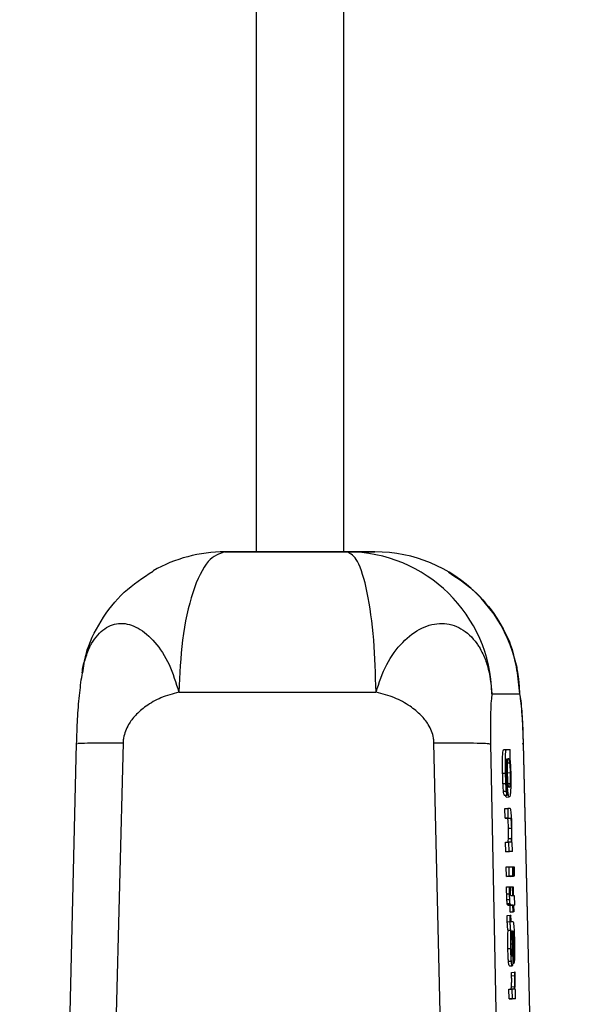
# Model space of a CAD drawing. Header units: inches. Extents: x 170 to 288, y 234 to 248.
# Tile 159 of 256: x 206.7677 to 206.7931, y 244.0105 to 244.055. Entities that reach past the tile are written whole.
import ezdxf

# ---------------------------------------------------------------- set-up
doc = ezdxf.new("R2010")
doc.units = ezdxf.units.IN
doc.header["$LTSCALE"] = 0.25
doc.header["$MEASUREMENT"] = 0
doc.layers.add('SLIM E GUIDE MOTOR RH', color=7, linetype='Continuous')

msp = doc.modelspace()

# ---------------------------------------------------------------- linework, layer by layer
at = {"layer": 'SLIM E GUIDE MOTOR RH'}
for p, q in [((206.7823821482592, 244.1308469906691), (206.7823808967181, 244.0309176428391)), ((206.7784438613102, 244.0309177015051), (206.7784451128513, 244.1244232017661)), ((206.778278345, 244.0309178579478), (206.7770186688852, 244.0309175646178)), ((206.7777924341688, 244.0309177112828), (206.7784438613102, 244.0309177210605)), ((206.7838057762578, 244.0309177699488), (206.7823499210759, 244.0309177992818)), ((206.782546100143, 244.0309174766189), (206.7838057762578, 244.0309177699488)), ((206.7903535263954, 244.0245017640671), (206.7902487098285, 244.025448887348)), ((206.7890938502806, 244.0245014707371), (206.7903535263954, 244.0245017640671)), ((206.7677453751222, 243.9141546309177), (206.7703176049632, 244.0222569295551)), ((206.7724201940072, 244.0222835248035), (206.7696370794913, 243.9141634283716)), ((206.7889211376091, 243.9141631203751), (206.7864743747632, 244.0222832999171)), ((206.7890278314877, 244.0222406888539), (206.7912508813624, 243.9141485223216)), ((206.7904652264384, 244.0222563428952), (206.7905199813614, 244.0222412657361)), ((206.7905065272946, 244.0222569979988), (206.7930756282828, 243.9141547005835)), ((206.7930887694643, 243.9141489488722), (206.7905199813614, 244.0222410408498)), ((206.789627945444, 244.0219909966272), (206.789759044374, 244.0219939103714)), ((206.789759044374, 244.0219939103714), (206.7899139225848, 244.021993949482)), ((206.7899229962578, 244.0215876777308), (206.7899139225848, 244.021993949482)), ((206.7897837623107, 244.0215629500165), (206.7897690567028, 244.0215629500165)), ((206.7898942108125, 244.021369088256), (206.7898025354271, 244.0213670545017)), ((206.7899017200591, 244.0215876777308), (206.7899229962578, 244.0215876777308)), ((206.7895778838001, 244.0209135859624), (206.7897089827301, 244.0209164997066)), ((206.789752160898, 244.02086435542), (206.7897756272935, 244.0208648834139)), ((206.7899173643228, 244.0209255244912), (206.7897862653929, 244.020922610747)), ((206.789592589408, 244.0204514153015), (206.789723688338, 244.0204543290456)), ((206.7897706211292, 244.0203598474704), (206.7897803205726, 244.0199288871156)), ((206.7898238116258, 244.0204521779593), (206.7899126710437, 244.0204541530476)), ((206.7896144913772, 244.0201071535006), (206.7897452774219, 244.0201100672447)), ((206.7896492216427, 244.0199259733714), (206.7897803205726, 244.0199288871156)), ((206.7897759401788, 244.0201272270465), (206.7898131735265, 244.020128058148)), ((206.7897471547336, 244.0198384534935), (206.7898779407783, 244.0198413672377)), ((206.7896789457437, 244.019317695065), (206.7898100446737, 244.0193206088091)), ((206.7896886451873, 244.0188867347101), (206.7896789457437, 244.019317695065)), ((206.7899189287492, 244.0193206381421), (206.7898100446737, 244.0193206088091)), ((206.7898100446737, 244.0193206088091), (206.789819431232, 244.0188896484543)), ((206.7896886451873, 244.0188867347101), (206.789819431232, 244.0188896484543)), ((206.7897937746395, 244.0188867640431), (206.7896886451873, 244.0188867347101)), ((206.7897937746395, 244.0188867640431), (206.7899248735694, 244.0188896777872)), ((206.789819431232, 244.0188896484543), (206.7899248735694, 244.0188896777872)), ((206.7898416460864, 244.0184266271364), (206.7899724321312, 244.0184295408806)), ((206.7897127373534, 244.0178003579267), (206.7898435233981, 244.0178032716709)), ((206.7897221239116, 244.0173693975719), (206.7897127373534, 244.0178003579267)), ((206.7898369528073, 244.0179707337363), (206.7899680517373, 244.0179736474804)), ((206.7899461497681, 244.0178032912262), (206.7898435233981, 244.0178032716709)), ((206.7898435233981, 244.0178032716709), (206.7898532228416, 244.017372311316)), ((206.7900071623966, 244.0177808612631), (206.789987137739, 244.0177808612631)), ((206.7900162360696, 244.0173723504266), (206.7900071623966, 244.0177808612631)), ((206.7897221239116, 244.0173693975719), (206.7898532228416, 244.017372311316)), ((206.7898854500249, 244.0173694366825), (206.7897221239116, 244.0173693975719)), ((206.7900162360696, 244.0173723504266), (206.7898532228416, 244.017372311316)), ((206.7900162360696, 244.0173723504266), (206.7898854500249, 244.0173694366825)), ((206.7897371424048, 244.0166870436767), (206.7898682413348, 244.0166899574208)), ((206.7897468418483, 244.0162560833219), (206.7897371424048, 244.0166870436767)), ((206.7898682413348, 244.0166899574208), (206.790031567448, 244.0166899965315)), ((206.7898779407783, 244.016258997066), (206.7898682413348, 244.0166899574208)), ((206.790031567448, 244.0166893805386), (206.7900597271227, 244.0166900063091)), ((206.7900409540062, 244.0162590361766), (206.790031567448, 244.0166899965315)), ((206.7900597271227, 244.0166900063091), (206.790091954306, 244.0166900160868)), ((206.7900691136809, 244.0162590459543), (206.7900597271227, 244.0166900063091)), ((206.790091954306, 244.0166900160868), (206.7901013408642, 244.016259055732)), ((206.7897468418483, 244.0162560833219), (206.7898779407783, 244.016258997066)), ((206.7899101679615, 244.0162561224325), (206.7897468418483, 244.0162560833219)), ((206.7900409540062, 244.0162590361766), (206.7898779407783, 244.016258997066)), ((206.7900409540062, 244.0162590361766), (206.7899101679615, 244.0162561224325)), ((206.7899383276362, 244.0162561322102), (206.7900691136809, 244.0162590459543)), ((206.7899705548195, 244.0162561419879), (206.7899383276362, 244.0162561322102)), ((206.7901013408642, 244.016259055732), (206.7899705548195, 244.0162561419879)), ((206.7901013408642, 244.016259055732), (206.7900691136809, 244.0162590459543)), ((206.7897540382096, 244.0157779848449), (206.7898851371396, 244.015780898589)), ((206.7897596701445, 244.015465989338), (206.7898907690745, 244.0154689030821)), ((206.7898851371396, 244.015780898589), (206.7899101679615, 244.0157809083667)), ((206.7899101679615, 244.0157783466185), (206.7900262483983, 244.0157809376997)), ((206.7900262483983, 244.0157809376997), (206.7900515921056, 244.0157809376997)), ((206.790035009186, 244.0153926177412), (206.7900262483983, 244.0157809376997)), ((206.7900515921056, 244.0157809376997), (206.7900603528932, 244.0153926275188)), ((206.7897684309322, 244.0152052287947), (206.7898995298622, 244.0152081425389)), ((206.7897837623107, 244.015023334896), (206.7899145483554, 244.0150262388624)), ((206.7899351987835, 244.0153925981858), (206.790035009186, 244.0153926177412)), ((206.7900603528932, 244.0153926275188), (206.7901013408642, 244.0153926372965)), ((206.7901013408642, 244.0153926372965), (206.7901110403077, 244.0149616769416)), ((206.7898178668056, 244.0149587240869), (206.7899486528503, 244.0149616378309)), ((206.7899136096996, 244.0149587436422), (206.7898178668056, 244.0149587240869)), ((206.7899136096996, 244.0149587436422), (206.7900447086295, 244.0149616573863)), ((206.7899204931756, 244.0146444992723), (206.7899136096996, 244.0149587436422)), ((206.7899204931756, 244.0146444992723), (206.7900515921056, 244.0146474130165)), ((206.7899458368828, 244.01464450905), (206.7899204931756, 244.0146444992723)), ((206.7900766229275, 244.0146474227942), (206.7899458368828, 244.01464450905)), ((206.7900447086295, 244.0149616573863), (206.7899486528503, 244.0149616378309)), ((206.7900515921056, 244.0146474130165), (206.7900447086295, 244.0149616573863)), ((206.7900766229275, 244.0146474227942), (206.7900515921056, 244.0146474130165)), ((206.7901110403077, 244.0149616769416), (206.7900697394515, 244.014961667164)), ((206.7900697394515, 244.0149607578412), (206.7901110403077, 244.0149616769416)), ((206.7900697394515, 244.014961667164), (206.7900766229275, 244.0146474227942)), ((206.7897840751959, 244.0144940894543), (206.7899151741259, 244.0144970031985)), ((206.789787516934, 244.0142090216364), (206.7899186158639, 244.0142119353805)), ((206.7899151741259, 244.0144970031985), (206.7899402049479, 244.0144970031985)), ((206.7899599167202, 244.0142186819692), (206.7900428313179, 244.0142187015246)), ((206.7898225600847, 244.0138207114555), (206.7899536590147, 244.0138236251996)), ((206.7899912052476, 244.0137877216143), (206.7900134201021, 244.013787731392)), ((206.7900137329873, 244.0135296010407), (206.7899686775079, 244.0135285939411)), ((206.7900137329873, 244.0135296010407), (206.7900178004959, 244.0131906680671)), ((206.7900368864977, 244.013554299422), (206.7900415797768, 244.0131996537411)), ((206.790040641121, 244.0132772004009), (206.7900866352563, 244.0132782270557)), ((206.7898144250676, 244.0129924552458), (206.7899455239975, 244.0129953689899)), ((206.7900178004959, 244.0131906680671), (206.7899671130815, 244.0131895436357)), ((206.7898403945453, 244.0124246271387), (206.78997118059, 244.0124275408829)), ((206.7900178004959, 244.0127456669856), (206.7899840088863, 244.0127449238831)), ((206.7900778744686, 244.0123175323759), (206.7900681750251, 244.0127484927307)), ((206.7898801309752, 244.0122135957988), (206.7900109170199, 244.0122165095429)), ((206.7899799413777, 244.0119173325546), (206.7901107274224, 244.0119202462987)), ((206.7900778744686, 244.0123175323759), (206.7900346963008, 244.0123165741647)), ((206.7901407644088, 244.0119202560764), (206.7901107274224, 244.0119202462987)), ((206.7899833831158, 244.0117691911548), (206.7901144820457, 244.011772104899)), ((206.7898597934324, 244.0111541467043), (206.7899908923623, 244.0111570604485)), ((206.7898694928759, 244.0107231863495), (206.7898597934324, 244.0111541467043)), ((206.7899780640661, 244.011270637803), (206.7901091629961, 244.0112735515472)), ((206.7900769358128, 244.0111570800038), (206.7899908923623, 244.0111570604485)), ((206.7899908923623, 244.0111570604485), (206.7900005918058, 244.0107261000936)), ((206.7901545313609, 244.0111391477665), (206.7901279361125, 244.0111391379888)), ((206.7901636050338, 244.0107261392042), (206.7901545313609, 244.0111391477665)), ((206.7898694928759, 244.0107231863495), (206.7900005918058, 244.0107261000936)), ((206.7900328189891, 244.0107232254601), (206.7898694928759, 244.0107231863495)), ((206.7901636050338, 244.0107261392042), (206.7900005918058, 244.0107261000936)), ((206.7901636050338, 244.0107261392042), (206.7900328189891, 244.0107232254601))]:
    msp.add_line(p, q, dxfattribs=at)
at = {"layer": 'SLIM E GUIDE MOTOR RH', "flags": 128}
msp.add_lwpolyline([(206.7823777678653, 244.0309176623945), (206.7828937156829, 244.0309176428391), (206.7830320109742, 244.0309176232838), (206.7827716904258, 244.0309176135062), (206.7812673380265, 244.0309176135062), (206.7802526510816, 244.0309176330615), (206.7792620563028, 244.0309176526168), (206.7784469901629, 244.0309176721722), (206.7779307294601, 244.0309176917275), (206.7777924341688, 244.0309177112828)], dxfattribs=at)
at = {"layer": 'SLIM E GUIDE MOTOR RH'}
for centre, radius, start, end in [((206.7770188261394, 244.024377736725), 0.006539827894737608, 90.00137771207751, 119.7144672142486), ((206.7825401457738, 244.0243622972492), 0.006555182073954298, 1.216541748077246, 89.94795563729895), ((206.7837998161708, 244.024362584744), 0.006555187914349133, 1.216591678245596, 89.9479057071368)]:
    msp.add_arc(centre, radius, start, end, dxfattribs=at)
for points, knots in [([(206.7770186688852, 244.0309175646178), (206.776762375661, 244.0308299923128), (206.7762296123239, 244.0306479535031), (206.7755382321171, 244.0291868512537), (206.7750530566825, 244.0270550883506), (206.7749774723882, 244.0253801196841), (206.7749411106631, 244.0245743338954)], [0, 0, 0, 0, 0.2405323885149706, 0.5000008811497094, 0.7594628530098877, 1, 1, 1, 1]), ([(206.7770186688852, 244.0309175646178), (206.777928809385, 244.0309175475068), (206.7797491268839, 244.0309175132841), (206.7816137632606, 244.0309174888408), (206.782546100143, 244.0309174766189)], [0, 0, 0, 0, 0.4999899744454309, 1, 1, 1, 1]), ([(206.7838527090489, 244.0245741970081), (206.7838297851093, 244.0253799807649), (206.7837821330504, 244.0270549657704), (206.7834772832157, 244.0291867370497), (206.7830421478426, 244.0306478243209), (206.7827072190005, 244.0308298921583), (206.782546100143, 244.0309174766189)], [0, 0, 0, 0, 0.2405335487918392, 0.4999977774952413, 0.7594719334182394, 1, 1, 1, 1]), ([(206.7705992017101, 244.0254471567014), (206.7706383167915, 244.0257293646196), (206.7707531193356, 244.0265576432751), (206.7713855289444, 244.0278238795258), (206.772397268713, 244.0291452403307), (206.773320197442, 244.0297472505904), (206.7737727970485, 244.0300424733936)], [0, 0, 0, 0, 0.1472680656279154, 0.4322309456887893, 0.7215689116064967, 1, 1, 1, 1]), ([(206.7871254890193, 244.0300034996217), (206.7875190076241, 244.0297436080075), (206.7883546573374, 244.0291917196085), (206.7893346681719, 244.0279850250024), (206.7900194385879, 244.0267013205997), (206.7901691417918, 244.0258050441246), (206.7902293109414, 244.0254448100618)], [0, 0, 0, 0, 0.2468144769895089, 0.5241186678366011, 0.808732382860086, 1, 1, 1, 1]), ([(206.7707033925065, 244.0260250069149), (206.7707656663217, 244.0262356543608), (206.77084673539, 244.0265098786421), (206.7711276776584, 244.0270157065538), (206.7715671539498, 244.0275216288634), (206.7723041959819, 244.0277606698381), (206.7731071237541, 244.0275401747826), (206.7738674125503, 244.0268822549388), (206.7745408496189, 244.0258728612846), (206.7748077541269, 244.0250069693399), (206.7749411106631, 244.0245743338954)], [0, 0, 0, 0, 0.08516280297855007, 0.1108663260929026, 0.2589998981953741, 0.4071455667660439, 0.5553569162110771, 0.7034895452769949, 0.8518511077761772, 0.9999999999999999, 0.9999999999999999, 0.9999999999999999, 0.9999999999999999]), ([(206.7838527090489, 244.0245741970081), (206.783995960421, 244.025006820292), (206.78428266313, 244.0258726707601), (206.7850386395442, 244.0268821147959), (206.7859099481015, 244.0275399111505), (206.7868437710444, 244.0277607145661), (206.78771533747, 244.0275203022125), (206.7882472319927, 244.0270179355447), (206.7885405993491, 244.0265790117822), (206.7887162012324, 244.0262564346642), (206.7889798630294, 244.0255918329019), (206.7890483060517, 244.0249371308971), (206.7890938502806, 244.0245014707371)], [0, 0, 0, 0, 0.1249003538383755, 0.2499750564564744, 0.3748590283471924, 0.4998202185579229, 0.6247071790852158, 0.7496055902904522, 0.7712750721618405, 0.812321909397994, 0.8751128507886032, 1, 1, 1, 1]), ([(206.7703191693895, 244.0222288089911), (206.770330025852, 244.0226100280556), (206.7703516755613, 244.0233702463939), (206.7704420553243, 244.0244157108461), (206.7705537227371, 244.0253441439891), (206.7706475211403, 244.0258369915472), (206.7706918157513, 244.0260697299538)], [0, 0, 0, 0, 0.2644003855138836, 0.5272612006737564, 0.7767575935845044, 1, 1, 1, 1]), ([(206.7705760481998, 244.0254512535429), (206.7705829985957, 244.0255586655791), (206.7705971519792, 244.025777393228), (206.7706675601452, 244.0259414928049), (206.7707033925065, 244.0260250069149)], [0, 0, 0, 0, 0.4910766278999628, 1, 1, 1, 1]), ([(206.7902487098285, 244.025448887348), (206.7902417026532, 244.0255571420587), (206.7902274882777, 244.0257767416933), (206.7901568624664, 244.025941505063), (206.7901210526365, 244.0260250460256)], [0, 0, 0, 0, 0.4929639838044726, 1, 1, 1, 1]), ([(206.7749411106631, 244.0245743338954), (206.7746664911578, 244.0245015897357), (206.7741416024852, 244.024362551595), (206.7734853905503, 244.0239853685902), (206.7729948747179, 244.0235707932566), (206.772624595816, 244.0230952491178), (206.7724608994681, 244.0226677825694), (206.7724227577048, 244.0223814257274), (206.7724225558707, 244.0223079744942), (206.7724196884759, 244.0222899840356), (206.7724210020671, 244.0222850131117), (206.7724201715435, 244.0222839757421), (206.7724201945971, 244.0222836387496), (206.7724201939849, 244.0222835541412), (206.7724201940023, 244.022283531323), (206.7724201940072, 244.0222835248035)], [0, 0, 0, 0, 0.2365789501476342, 0.4521805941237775, 0.6299239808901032, 0.7676651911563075, 0.9414116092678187, 0.9851283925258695, 0.9962175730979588, 0.9990200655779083, 0.9997321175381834, 0.9999329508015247, 0.9999819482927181, 0.999994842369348, 0.9999999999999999, 0.9999999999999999, 0.9999999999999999, 0.9999999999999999]), ([(206.7749417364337, 244.0245742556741), (206.7764089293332, 244.0245742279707), (206.7793432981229, 244.0245741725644), (206.7823493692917, 244.0245741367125), (206.7838523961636, 244.0245741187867)], [0, 0, 0, 0, 0.5000028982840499, 0.9999999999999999, 0.9999999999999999, 0.9999999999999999, 0.9999999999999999]), ([(206.7864743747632, 244.0222832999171), (206.7864743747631, 244.0222833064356), (206.7864743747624, 244.0222833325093), (206.7864743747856, 244.0222834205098), (206.7864743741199, 244.0222837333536), (206.7864743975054, 244.022284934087), (206.7864735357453, 244.0222895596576), (206.7864742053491, 244.0223080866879), (206.7864690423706, 244.0223806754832), (206.7864388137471, 244.0226684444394), (206.7862613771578, 244.0230948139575), (206.7858767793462, 244.023570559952), (206.7853642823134, 244.0239852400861), (206.784680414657, 244.0243623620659), (206.7841370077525, 244.0245014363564), (206.7838527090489, 244.0245741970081)], [0, 0, 0, 0, 5.157796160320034e-06, 2.063118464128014e-05, 6.963024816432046e-05, 0.0002527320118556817, 0.0009695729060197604, 0.00377215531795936, 0.01485635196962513, 0.05857391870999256, 0.2323368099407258, 0.3701064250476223, 0.5478159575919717, 0.76342711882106, 0.9999999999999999, 0.9999999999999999, 0.9999999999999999, 0.9999999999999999]), ([(206.7890938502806, 244.0245014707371), (206.7890812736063, 244.0244089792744), (206.7890555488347, 244.0242197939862), (206.7890317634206, 244.0236742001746), (206.7890184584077, 244.023012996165), (206.7890247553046, 244.0224941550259), (206.7890278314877, 244.0222406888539)], [0, 0, 0, 0, 0.2457326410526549, 0.5026301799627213, 0.7570230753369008, 1, 1, 1, 1]), ([(206.7905199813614, 244.0222410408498), (206.7905118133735, 244.0224945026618), (206.790495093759, 244.0230133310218), (206.7904524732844, 244.0236745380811), (206.7904046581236, 244.0242201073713), (206.7903703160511, 244.0244092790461), (206.7903535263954, 244.0245017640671)], [0, 0, 0, 0, 0.2429786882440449, 0.4973697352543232, 0.7542667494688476, 0.9999999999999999, 0.9999999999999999, 0.9999999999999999, 0.9999999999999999]), ([(206.7903870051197, 244.0242868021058), (206.7904151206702, 244.0239819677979), (206.7904756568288, 244.0233256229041), (206.7904947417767, 244.022611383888), (206.7905049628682, 244.0222288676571)], [0, 0, 0, 0, 0.4644422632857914, 1, 1, 1, 1]), ([(206.7703557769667, 244.022255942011), (206.7703627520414, 244.022259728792), (206.7703868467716, 244.0222728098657), (206.7707737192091, 244.0222854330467), (206.7714607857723, 244.0222924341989), (206.7721049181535, 244.0222872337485), (206.7724201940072, 244.0222846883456)], [0, 0, 0, 0, 0.1210323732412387, 0.4180947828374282, 0.7151817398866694, 1, 1, 1, 1]), ([(206.7864743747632, 244.0222844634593), (206.7868107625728, 244.0222869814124), (206.787497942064, 244.0222921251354), (206.7883024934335, 244.0222853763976), (206.7888666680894, 244.0222687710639), (206.7889748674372, 244.022250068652), (206.7890278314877, 244.0222409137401)], [0, 0, 0, 0, 0.2447687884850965, 0.5000183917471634, 0.7552568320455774, 1, 1, 1, 1]), ([(206.7895778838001, 244.0209135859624), (206.7895754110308, 244.0210491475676), (206.789571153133, 244.0212825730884), (206.789572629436, 244.0215888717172), (206.7895815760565, 244.0218095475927), (206.7895999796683, 244.021967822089), (206.7896175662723, 244.0219822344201), (206.7896282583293, 244.0219909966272)], [0, 0, 0, 0, 0.2174470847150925, 0.3744253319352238, 0.5321801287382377, 0.7155814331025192, 1, 1, 1, 1]), ([(206.7897089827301, 244.0209164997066), (206.7897063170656, 244.0210520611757), (206.7897017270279, 244.0212854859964), (206.7897038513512, 244.0215917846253), (206.7897126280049, 244.0218124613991), (206.7897311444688, 244.0219707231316), (206.7897484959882, 244.0219851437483), (206.789759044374, 244.0219939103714)], [0, 0, 0, 0, 0.2174599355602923, 0.3744467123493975, 0.5322090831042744, 0.7156191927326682, 1, 1, 1, 1]), ([(206.7897355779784, 244.0214013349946), (206.7897339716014, 244.0213638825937), (206.7897307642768, 244.0212891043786), (206.78973039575, 244.0211115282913), (206.7897328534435, 244.0209783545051), (206.7897343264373, 244.0208985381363)], [0, 0, 0, 0, 0.2867428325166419, 0.5725164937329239, 1, 1, 1, 1]), ([(206.7897690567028, 244.0215629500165), (206.7897630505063, 244.0215572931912), (206.7897522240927, 244.0215470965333), (206.7897404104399, 244.021481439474), (206.7897365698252, 244.0214177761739), (206.7897355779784, 244.0214013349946)], [0, 0, 0, 0, 0.4803168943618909, 0.8657907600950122, 1, 1, 1, 1]), ([(206.7897756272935, 244.0208648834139), (206.7897742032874, 244.0209545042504), (206.7897713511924, 244.0211340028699), (206.7897740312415, 244.0213825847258), (206.7897804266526, 244.0215011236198), (206.7897837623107, 244.0215629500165)], [0, 0, 0, 0, 0.3229802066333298, 0.6468864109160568, 1, 1, 1, 1]), ([(206.7898000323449, 244.0209097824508), (206.7897988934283, 244.0209750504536), (206.7897966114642, 244.0211058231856), (206.7897984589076, 244.0212620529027), (206.7898015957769, 244.0213362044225), (206.7898028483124, 244.0213658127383)], [0, 0, 0, 0, 0.3744269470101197, 0.7502119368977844, 0.9999999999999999, 0.9999999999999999, 0.9999999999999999, 0.9999999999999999]), ([(206.7898028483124, 244.0213658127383), (206.7898065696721, 244.0214168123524), (206.7898158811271, 244.0215444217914), (206.789831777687, 244.02157756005), (206.7898423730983, 244.0215803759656), (206.7898444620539, 244.0215809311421)], [0, 0, 0, 0, 0.3483039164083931, 0.8715137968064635, 1, 1, 1, 1]), ([(206.7898444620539, 244.0215809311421), (206.7898502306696, 244.0215773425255), (206.7898635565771, 244.0215690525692), (206.7898808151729, 244.021493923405), (206.7898915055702, 244.0213942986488), (206.7898942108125, 244.021369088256)], [0, 0, 0, 0, 0.3631212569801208, 0.8388356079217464, 1, 1, 1, 1]), ([(206.7898942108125, 244.021369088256), (206.7898983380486, 244.0213192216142), (206.7899059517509, 244.0212272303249), (206.7899136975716, 244.0210643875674), (206.7899163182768, 244.0209651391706), (206.7899173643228, 244.0209255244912)], [0, 0, 0, 0, 0.4156430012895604, 0.7667557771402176, 1, 1, 1, 1]), ([(206.7899017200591, 244.0215876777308), (206.78990581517, 244.0215513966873), (206.7899147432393, 244.0214722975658), (206.7899244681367, 244.0213551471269), (206.7899289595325, 244.0212702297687), (206.7899298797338, 244.0212528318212)], [0, 0, 0, 0, 0.402531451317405, 0.8775900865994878, 0.9999999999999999, 0.9999999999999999, 0.9999999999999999, 0.9999999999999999]), ([(206.7899298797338, 244.0212528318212), (206.7899322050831, 244.0212062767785), (206.7899382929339, 244.0210843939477), (206.7899416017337, 244.0209515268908), (206.7899436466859, 244.0208694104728)], [0, 0, 0, 0, 0.3819655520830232, 1, 1, 1, 1]), ([(206.789592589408, 244.0204514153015), (206.7895904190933, 244.0205063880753), (206.789584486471, 244.0206566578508), (206.789580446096, 244.0208138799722), (206.7895778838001, 244.0209135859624)], [0, 0, 0, 0, 0.3658272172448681, 0.9999999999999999, 0.9999999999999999, 0.9999999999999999, 0.9999999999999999]), ([(206.789723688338, 244.0204543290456), (206.7897213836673, 244.0205093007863), (206.7897150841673, 244.0206595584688), (206.7897113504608, 244.0208167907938), (206.7897089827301, 244.0209164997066)], [0, 0, 0, 0, 0.3658497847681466, 1, 1, 1, 1]), ([(206.7897343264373, 244.0208985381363), (206.7897364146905, 244.0208229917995), (206.7897399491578, 244.0206951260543), (206.7897486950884, 244.0205344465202), (206.7897591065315, 244.0204197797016), (206.7897665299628, 244.0203811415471), (206.7897706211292, 244.0203598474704)], [0, 0, 0, 0, 0.3088242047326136, 0.5226995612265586, 0.7369524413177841, 1, 1, 1, 1]), ([(206.7898131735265, 244.020128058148), (206.7898068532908, 244.0202029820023), (206.7897941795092, 244.020353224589), (206.7897818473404, 244.0206250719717), (206.7897773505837, 244.0207984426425), (206.7897756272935, 244.0208648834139)], [0, 0, 0, 0, 0.3802434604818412, 0.7624909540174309, 1, 1, 1, 1]), ([(206.7898238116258, 244.0204496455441), (206.7898197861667, 244.0204951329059), (206.7898117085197, 244.0205864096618), (206.7898036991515, 244.0207568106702), (206.7898010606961, 244.0208668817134), (206.7898000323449, 244.0209097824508)], [0, 0, 0, 0, 0.3774201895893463, 0.7573464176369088, 0.9999999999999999, 0.9999999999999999, 0.9999999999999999, 0.9999999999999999]), ([(206.7899173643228, 244.0209255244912), (206.7899183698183, 244.0208619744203), (206.7899203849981, 244.0207346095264), (206.7899184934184, 244.0205687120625), (206.7899145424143, 244.0204909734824), (206.7899126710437, 244.0204541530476)], [0, 0, 0, 0, 0.3439060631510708, 0.689244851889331, 1, 1, 1, 1]), ([(206.7899436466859, 244.0208694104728), (206.7899453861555, 244.0207690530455), (206.7899488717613, 244.0205679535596), (206.789945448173, 244.0203098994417), (206.7899397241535, 244.0201875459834), (206.7899370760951, 244.0201309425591)], [0, 0, 0, 0, 0.3486725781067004, 0.6986814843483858, 1, 1, 1, 1]), ([(206.7896144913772, 244.0201071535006), (206.7896111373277, 244.0201445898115), (206.7896025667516, 244.0202402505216), (206.7895963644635, 244.0203715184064), (206.789592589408, 244.0204514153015)], [0, 0, 0, 0, 0.3913446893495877, 1, 1, 1, 1]), ([(206.7897452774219, 244.0201100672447), (206.7897420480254, 244.0201475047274), (206.7897337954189, 244.0202431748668), (206.7897275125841, 244.0203744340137), (206.789723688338, 244.0204543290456)], [0, 0, 0, 0, 0.3913183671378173, 1, 1, 1, 1]), ([(206.7898688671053, 244.0202723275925), (206.7898629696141, 244.0202758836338), (206.789851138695, 244.0202830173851), (206.7898357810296, 244.0203451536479), (206.7898267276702, 244.0204241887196), (206.7898238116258, 244.0204496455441)], [0, 0, 0, 0, 0.4025566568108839, 0.8075663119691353, 1, 1, 1, 1]), ([(206.7899126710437, 244.0204541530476), (206.789909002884, 244.0204128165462), (206.7898984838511, 244.0202942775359), (206.789881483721, 244.0202746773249), (206.7898705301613, 244.0202726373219), (206.7898688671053, 244.0202723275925)], [0, 0, 0, 0, 0.3123065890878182, 0.8955889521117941, 1, 1, 1, 1]), ([(206.7896492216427, 244.0199259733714), (206.7896435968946, 244.0199399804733), (206.7896320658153, 244.0199686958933), (206.7896204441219, 244.0200602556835), (206.7896144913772, 244.0201071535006)], [0, 0, 0, 0, 0.4877902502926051, 1, 1, 1, 1]), ([(206.7897471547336, 244.0198384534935), (206.7897404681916, 244.019837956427), (206.7897294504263, 244.0198371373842), (206.7897176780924, 244.0199019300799), (206.7897130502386, 244.0199274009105)], [0, 0, 0, 0, 0.6068873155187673, 1, 1, 1, 1]), ([(206.7897803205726, 244.0199288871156), (206.7897745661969, 244.0199428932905), (206.7897627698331, 244.0199716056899), (206.7897512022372, 244.0200631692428), (206.7897452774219, 244.0201100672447)], [0, 0, 0, 0, 0.4878092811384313, 1, 1, 1, 1]), ([(206.7898779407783, 244.0198413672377), (206.7898713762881, 244.0198453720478), (206.7898544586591, 244.0198556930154), (206.7898312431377, 244.019954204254), (206.789816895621, 244.0200922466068), (206.7898131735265, 244.020128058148)], [0, 0, 0, 0, 0.3195278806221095, 0.8234689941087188, 1, 1, 1, 1]), ([(206.7899370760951, 244.0201309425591), (206.7899308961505, 244.0200551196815), (206.7899152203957, 244.0198627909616), (206.789892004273, 244.0198494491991), (206.7898779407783, 244.0198413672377)], [0, 0, 0, 0, 0.3942358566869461, 1, 1, 1, 1]), ([(206.7899952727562, 244.018537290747), (206.7899925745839, 244.0186389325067), (206.7899879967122, 244.0188113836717), (206.7899762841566, 244.0190306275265), (206.7899622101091, 244.0191887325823), (206.7899422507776, 244.0193037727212), (206.7899277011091, 244.0193142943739), (206.7899189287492, 244.0193206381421)], [0, 0, 0, 0, 0.2128582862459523, 0.3611474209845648, 0.50980568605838, 0.7044495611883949, 1, 1, 1, 1]), ([(206.7898416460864, 244.0184266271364), (206.7898398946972, 244.0184873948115), (206.789836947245, 244.0185896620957), (206.7898300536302, 244.0187160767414), (206.7898211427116, 244.0188083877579), (206.7898086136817, 244.0188767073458), (206.7897993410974, 244.0188829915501), (206.7897937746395, 244.0188867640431)], [0, 0, 0, 0, 0.2066527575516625, 0.3477805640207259, 0.4889256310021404, 0.6931951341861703, 1, 1, 1, 1]), ([(206.7899248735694, 244.0188896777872), (206.7899323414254, 244.0188834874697), (206.7899426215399, 244.0188749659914), (206.7899567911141, 244.0187710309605), (206.7899639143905, 244.018668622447), (206.7899697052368, 244.018548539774), (206.7899715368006, 244.0184686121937), (206.7899724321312, 244.0184295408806)], [0, 0, 0, 0, 0.4132724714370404, 0.5689033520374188, 0.7256824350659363, 0.8659042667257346, 1, 1, 1, 1]), ([(206.7898369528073, 244.0179707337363), (206.7898393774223, 244.0180292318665), (206.7898434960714, 244.0181286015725), (206.7898438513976, 244.0182969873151), (206.7898422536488, 244.0183909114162), (206.7898416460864, 244.0184266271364)], [0, 0, 0, 0, 0.4700614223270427, 0.7984847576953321, 1, 1, 1, 1]), ([(206.7899724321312, 244.0184295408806), (206.7899734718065, 244.0183718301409), (206.7899755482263, 244.0182565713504), (206.7899730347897, 244.0180987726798), (206.789969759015, 244.0180165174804), (206.7899680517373, 244.0179736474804)], [0, 0, 0, 0, 0.3244022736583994, 0.647890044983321, 1, 1, 1, 1]), ([(206.789987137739, 244.0177808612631), (206.7899897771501, 244.0178361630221), (206.7899951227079, 244.0179481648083), (206.7899975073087, 244.0180892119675), (206.7899987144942, 244.0181606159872)], [0, 0, 0, 0, 0.493757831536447, 0.9999999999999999, 0.9999999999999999, 0.9999999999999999, 0.9999999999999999]), ([(206.7899987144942, 244.0181606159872), (206.7899988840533, 244.0182105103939), (206.789999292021, 244.0183305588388), (206.7899967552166, 244.018461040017), (206.7899952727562, 244.018537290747)], [0, 0, 0, 0, 0.4156189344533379, 1, 1, 1, 1]), ([(206.789820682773, 244.0178181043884), (206.7898226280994, 244.0178224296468), (206.7898284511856, 244.0178353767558), (206.7898333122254, 244.0179024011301), (206.7898362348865, 244.0179572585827), (206.7898369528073, 244.0179707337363)], [0, 0, 0, 0, 0.2745392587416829, 0.8217982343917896, 1, 1, 1, 1]), ([(206.7899680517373, 244.0179736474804), (206.7899644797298, 244.0179166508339), (206.7899586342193, 244.0178233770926), (206.7899496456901, 244.0178089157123), (206.7899461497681, 244.0178032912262)], [0, 0, 0, 0, 0.6110685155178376, 1, 1, 1, 1]), ([(206.7897596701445, 244.015465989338), (206.7897585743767, 244.0155180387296), (206.7897563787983, 244.0156223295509), (206.789754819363, 244.0157260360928), (206.7897540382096, 244.0157779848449)], [0, 0, 0, 0, 0.4990793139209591, 0.9999999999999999, 0.9999999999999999, 0.9999999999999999, 0.9999999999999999]), ([(206.7897684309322, 244.0152052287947), (206.7897673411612, 244.0152287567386), (206.7897651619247, 244.015275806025), (206.7897623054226, 244.0153633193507), (206.7897606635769, 244.0154272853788), (206.7897596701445, 244.015465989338)], [0, 0, 0, 0, 0.2831748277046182, 0.5662702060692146, 1, 1, 1, 1]), ([(206.7898907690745, 244.0154689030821), (206.7898896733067, 244.0155209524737), (206.7898874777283, 244.015625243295), (206.789885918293, 244.0157289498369), (206.7898851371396, 244.015780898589)], [0, 0, 0, 0, 0.4990793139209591, 0.9999999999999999, 0.9999999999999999, 0.9999999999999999, 0.9999999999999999]), ([(206.7898995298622, 244.0152081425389), (206.7898984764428, 244.015231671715), (206.7898963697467, 244.015278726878), (206.7898928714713, 244.0153662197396), (206.7898915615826, 244.015430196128), (206.7898907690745, 244.0154689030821)], [0, 0, 0, 0, 0.283171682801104, 0.5663049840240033, 1, 1, 1, 1]), ([(206.7899101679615, 244.0157809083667), (206.7899103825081, 244.0157632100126), (206.7899108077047, 244.0157281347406), (206.7899113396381, 244.0156750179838), (206.789912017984, 244.015639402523), (206.7899123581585, 244.0156215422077)], [0, 0, 0, 0, 0.3367579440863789, 0.667399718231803, 1, 1, 1, 1]), ([(206.7899123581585, 244.0156215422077), (206.7899128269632, 244.0156022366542), (206.7899139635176, 244.0155554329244), (206.7899166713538, 244.0154937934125), (206.7899188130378, 244.0154612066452), (206.7899195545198, 244.0154499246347)], [0, 0, 0, 0, 0.3145995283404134, 0.762704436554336, 1, 1, 1, 1]), ([(206.7897837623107, 244.015023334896), (206.7897807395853, 244.0150474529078), (206.789775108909, 244.0150923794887), (206.7897705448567, 244.0151695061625), (206.7897684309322, 244.0152052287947)], [0, 0, 0, 0, 0.5368316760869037, 1, 1, 1, 1]), ([(206.7898178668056, 244.0149587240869), (206.7898135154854, 244.0149598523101), (206.7898058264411, 244.0149618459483), (206.7897943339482, 244.0149731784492), (206.7897873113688, 244.0150064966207), (206.7897837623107, 244.015023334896)], [0, 0, 0, 0, 0.3920337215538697, 0.6927471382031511, 1, 1, 1, 1]), ([(206.7899145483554, 244.0150262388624), (206.7899114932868, 244.0150503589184), (206.7899058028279, 244.0150952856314), (206.789901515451, 244.0151724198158), (206.7898995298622, 244.0152081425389)], [0, 0, 0, 0, 0.5368755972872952, 1, 1, 1, 1]), ([(206.7899486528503, 244.0149616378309), (206.7899444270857, 244.0149627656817), (206.7899369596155, 244.0149647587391), (206.7899254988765, 244.0149760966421), (206.7899182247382, 244.0150094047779), (206.7899145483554, 244.0150262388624)], [0, 0, 0, 0, 0.391999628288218, 0.6927138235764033, 1, 1, 1, 1]), ([(206.7899195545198, 244.0154499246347), (206.7899206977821, 244.01543916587), (206.7899241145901, 244.0154070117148), (206.7899295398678, 244.0153951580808), (206.7899334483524, 244.0153933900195), (206.7899351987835, 244.0153925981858)], [0, 0, 0, 0, 0.2173123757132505, 0.6494700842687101, 1, 1, 1, 1]), ([(206.789787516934, 244.0142090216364), (206.7897868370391, 244.0142483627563), (206.7897851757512, 244.0143444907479), (206.7897844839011, 244.0144385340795), (206.7897840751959, 244.0144940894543)], [0, 0, 0, 0, 0.409257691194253, 1, 1, 1, 1]), ([(206.7898225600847, 244.0138207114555), (206.7898180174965, 244.0138319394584), (206.7898109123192, 244.0138495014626), (206.7898007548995, 244.0139255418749), (206.7897941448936, 244.0140171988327), (206.7897896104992, 244.0141178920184), (206.7897881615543, 244.0141809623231), (206.789787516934, 244.0142090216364)], [0, 0, 0, 0, 0.3325700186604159, 0.5201811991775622, 0.7096310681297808, 0.8708179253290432, 1, 1, 1, 1]), ([(206.7899186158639, 244.0142119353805), (206.7899179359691, 244.0142512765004), (206.7899162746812, 244.014347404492), (206.789915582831, 244.0144414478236), (206.7899151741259, 244.0144970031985)], [0, 0, 0, 0, 0.409257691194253, 1, 1, 1, 1]), ([(206.7899536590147, 244.0138236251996), (206.7899488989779, 244.0138348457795), (206.789941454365, 244.0138523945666), (206.789931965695, 244.0139284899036), (206.789925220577, 244.0140200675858), (206.7899207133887, 244.0141208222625), (206.7899192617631, 244.014183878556), (206.7899186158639, 244.0142119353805)], [0, 0, 0, 0, 0.3325881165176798, 0.5201618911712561, 0.7096810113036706, 0.8708229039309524, 1, 1, 1, 1]), ([(206.7899402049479, 244.0144970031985), (206.789939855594, 244.014476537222), (206.7899393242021, 244.0144454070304), (206.7899399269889, 244.014399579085), (206.7899401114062, 244.014374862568), (206.7899402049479, 244.0143623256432)], [0, 0, 0, 0, 0.4860436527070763, 0.7393066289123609, 1, 1, 1, 1]), ([(206.7899402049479, 244.0143623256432), (206.7899407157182, 244.0143485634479), (206.7899417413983, 244.0143209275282), (206.7899433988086, 244.0142857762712), (206.7899464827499, 244.0142550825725), (206.7899518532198, 244.0142223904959), (206.789956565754, 244.0142202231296), (206.7899599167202, 244.0142186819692)], [0, 0, 0, 0, 0.119620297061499, 0.2402100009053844, 0.3446432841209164, 0.5339920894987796, 1, 1, 1, 1]), ([(206.7900428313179, 244.0142187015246), (206.7900491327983, 244.0142125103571), (206.7900599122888, 244.014201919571), (206.7900759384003, 244.0140929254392), (206.7900895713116, 244.0139225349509), (206.7901029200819, 244.0136474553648), (206.7901083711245, 244.0134257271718), (206.7901116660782, 244.0132917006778)], [0, 0, 0, 0, 0.2162475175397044, 0.3699191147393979, 0.5241339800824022, 0.7123565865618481, 1, 1, 1, 1]), ([(206.7898144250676, 244.0129924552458), (206.7898126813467, 244.0130995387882), (206.7898091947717, 244.0133136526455), (206.7898128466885, 244.0136015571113), (206.7898192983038, 244.0137471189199), (206.7898225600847, 244.0138207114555)], [0, 0, 0, 0, 0.3309560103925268, 0.661747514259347, 1, 1, 1, 1]), ([(206.7899455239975, 244.0129953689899), (206.7899437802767, 244.0131024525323), (206.7899402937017, 244.0133165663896), (206.7899439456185, 244.0136044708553), (206.7899503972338, 244.013750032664), (206.7899536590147, 244.0138236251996)], [0, 0, 0, 0, 0.3309560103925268, 0.661747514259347, 1, 1, 1, 1]), ([(206.7899668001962, 244.0134577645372), (206.7899680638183, 244.0135262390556), (206.7899698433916, 244.013622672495), (206.7899740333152, 244.0136899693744), (206.7899752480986, 244.0137094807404)], [0, 0, 0, 0, 0.7100702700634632, 1, 1, 1, 1]), ([(206.7899752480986, 244.0137094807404), (206.7899769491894, 244.013727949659), (206.7899814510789, 244.0137768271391), (206.789987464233, 244.0137835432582), (206.7899912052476, 244.0137877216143)], [0, 0, 0, 0, 0.3778615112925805, 1, 1, 1, 1]), ([(206.7900134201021, 244.013787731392), (206.790013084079, 244.0137469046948), (206.7900124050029, 244.0136643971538), (206.7900132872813, 244.0135748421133), (206.7900137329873, 244.0135296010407)], [0, 0, 0, 0, 0.4948238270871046, 1, 1, 1, 1]), ([(206.7900375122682, 244.0137142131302), (206.7900371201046, 244.0137001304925), (206.7900363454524, 244.0136723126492), (206.7900366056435, 244.0136178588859), (206.7900367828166, 244.0135777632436), (206.7900368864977, 244.013554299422)], [0, 0, 0, 0, 0.2983914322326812, 0.5894212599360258, 1, 1, 1, 1]), ([(206.7900487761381, 244.013789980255), (206.7900473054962, 244.0137889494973), (206.7900438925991, 244.0137865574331), (206.7900395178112, 244.0137645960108), (206.7900380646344, 244.0137280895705), (206.7900375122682, 244.0137142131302)], [0, 0, 0, 0, 0.3194364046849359, 0.7413113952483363, 1, 1, 1, 1]), ([(206.7900866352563, 244.0132782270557), (206.7900846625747, 244.0133563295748), (206.7900815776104, 244.0134784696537), (206.7900741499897, 244.0136327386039), (206.7900664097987, 244.0137247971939), (206.7900578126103, 244.0137814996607), (206.7900521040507, 244.0137868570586), (206.7900487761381, 244.013789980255)], [0, 0, 0, 0, 0.3022817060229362, 0.472721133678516, 0.6447255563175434, 0.7928860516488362, 1, 1, 1, 1]), ([(206.7899686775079, 244.0130851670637), (206.7899676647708, 244.0131340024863), (206.7899649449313, 244.0132651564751), (206.7899660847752, 244.0133834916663), (206.7899668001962, 244.0134577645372)], [0, 0, 0, 0, 0.3723517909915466, 1, 1, 1, 1]), ([(206.7900681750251, 244.0127484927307), (206.7900729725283, 244.0127559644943), (206.7900804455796, 244.0127676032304), (206.7900875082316, 244.0128568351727), (206.790089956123, 244.0129723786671), (206.7900901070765, 244.0131195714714), (206.7900877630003, 244.0132266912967), (206.7900866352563, 244.0132782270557)], [0, 0, 0, 0, 0.2883818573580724, 0.4492112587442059, 0.6105896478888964, 0.8126531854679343, 1, 1, 1, 1]), ([(206.7901116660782, 244.0132917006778), (206.7901140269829, 244.0131596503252), (206.790118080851, 244.0129329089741), (206.7901167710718, 244.0126933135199), (206.7901137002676, 244.0125977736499), (206.7901129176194, 244.012573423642)], [0, 0, 0, 0, 0.5095916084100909, 0.875010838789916, 1, 1, 1, 1]), ([(206.7898403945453, 244.0124246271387), (206.7898358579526, 244.0124855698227), (206.7898267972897, 244.0126072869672), (206.7898189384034, 244.0128131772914), (206.7898156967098, 244.0129419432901), (206.7898144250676, 244.0129924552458)], [0, 0, 0, 0, 0.3786523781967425, 0.7562595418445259, 0.9999999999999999, 0.9999999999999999, 0.9999999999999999, 0.9999999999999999]), ([(206.78997118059, 244.0124275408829), (206.7899667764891, 244.0124884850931), (206.7899579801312, 244.0126102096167), (206.7899500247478, 244.0128160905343), (206.7899467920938, 244.012944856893), (206.7899455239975, 244.0129953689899)], [0, 0, 0, 0, 0.3786356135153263, 0.7562529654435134, 1, 1, 1, 1]), ([(206.7899821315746, 244.0127681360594), (206.7899795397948, 244.0128068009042), (206.7899743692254, 244.0128839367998), (206.7899708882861, 244.0129985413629), (206.7899691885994, 244.0130651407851), (206.7899686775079, 244.0130851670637)], [0, 0, 0, 0, 0.4127406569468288, 0.8234125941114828, 1, 1, 1, 1]), ([(206.7900178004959, 244.0131906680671), (206.7900185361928, 244.0131297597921), (206.7900198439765, 244.0130214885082), (206.7900202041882, 244.0128799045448), (206.7900195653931, 244.0127898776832), (206.7900181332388, 244.0127540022), (206.7900178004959, 244.0127456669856)], [0, 0, 0, 0, 0.3844471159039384, 0.683397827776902, 0.9264414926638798, 0.9999999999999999, 0.9999999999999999, 0.9999999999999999, 0.9999999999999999]), ([(206.7900415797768, 244.0131996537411), (206.7900431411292, 244.0130904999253), (206.7900462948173, 244.0128700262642), (206.7900456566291, 244.0126639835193), (206.7900453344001, 244.0125599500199)], [0, 0, 0, 0, 0.4950877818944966, 1, 1, 1, 1]), ([(206.7898801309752, 244.0122135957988), (206.7898725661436, 244.0122216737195), (206.7898590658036, 244.0122360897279), (206.7898460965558, 244.0123670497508), (206.7898403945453, 244.0124246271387)], [0, 0, 0, 0, 0.5603437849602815, 1, 1, 1, 1]), ([(206.7900109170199, 244.0122165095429), (206.790003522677, 244.0122245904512), (206.7899903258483, 244.0122390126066), (206.7899770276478, 244.0123699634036), (206.78997118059, 244.0124275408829)], [0, 0, 0, 0, 0.5603121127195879, 1, 1, 1, 1]), ([(206.790003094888, 244.0126474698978), (206.7899995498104, 244.0126517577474), (206.7899935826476, 244.0126589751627), (206.7899865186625, 244.0127160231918), (206.7899831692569, 244.0127558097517), (206.7899821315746, 244.0127681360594)], [0, 0, 0, 0, 0.5025353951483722, 0.8458800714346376, 1, 1, 1, 1]), ([(206.7900178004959, 244.0127456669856), (206.7900161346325, 244.0127200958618), (206.7900128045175, 244.0126689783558), (206.7900074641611, 244.0126490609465), (206.7900039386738, 244.0126477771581), (206.790003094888, 244.0126474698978)], [0, 0, 0, 0, 0.4322691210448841, 0.8641199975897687, 1, 1, 1, 1]), ([(206.7900453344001, 244.0125599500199), (206.7900445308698, 244.0125215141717), (206.7900423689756, 244.0124181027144), (206.7900372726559, 244.0123494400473), (206.7900340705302, 244.012306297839)], [0, 0, 0, 0, 0.3716788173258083, 1, 1, 1, 1]), ([(206.7901129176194, 244.012573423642), (206.7901102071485, 244.0125158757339), (206.7901047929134, 244.0124009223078), (206.7900917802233, 244.012327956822), (206.7900822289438, 244.0123207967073), (206.7900778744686, 244.0123175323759)], [0, 0, 0, 0, 0.3529370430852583, 0.7050008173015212, 1, 1, 1, 1]), ([(206.7899833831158, 244.0117691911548), (206.7899831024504, 244.0117845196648), (206.7899825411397, 244.011815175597), (206.7899810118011, 244.011864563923), (206.7899803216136, 244.0118985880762), (206.7899799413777, 244.0119173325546)], [0, 0, 0, 0, 0.3099236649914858, 0.6198253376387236, 1, 1, 1, 1]), ([(206.7900340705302, 244.012306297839), (206.7900315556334, 244.0122845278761), (206.7900248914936, 244.0122268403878), (206.7900162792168, 244.0122204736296), (206.7900109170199, 244.0122165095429)], [0, 0, 0, 0, 0.3773775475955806, 0.9999999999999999, 0.9999999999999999, 0.9999999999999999, 0.9999999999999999]), ([(206.7901107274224, 244.0119202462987), (206.7901111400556, 244.0119049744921), (206.7901119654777, 244.0118744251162), (206.7901133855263, 244.0118250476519), (206.7901140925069, 244.0117909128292), (206.7901144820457, 244.011772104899)], [0, 0, 0, 0, 0.3097931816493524, 0.6197032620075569, 0.9999999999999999, 0.9999999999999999, 0.9999999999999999, 0.9999999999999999]), ([(206.7901454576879, 244.0117608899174), (206.7901451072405, 244.0117790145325), (206.7901444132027, 244.0118149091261), (206.7901421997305, 244.0118679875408), (206.7901412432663, 244.0119028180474), (206.7901407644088, 244.0119202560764)], [0, 0, 0, 0, 0.3374462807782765, 0.668289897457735, 1, 1, 1, 1]), ([(206.7899780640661, 244.011270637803), (206.7899804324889, 244.0113108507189), (206.7899851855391, 244.0113915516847), (206.7899871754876, 244.0115732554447), (206.7899846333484, 244.0117045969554), (206.7899833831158, 244.0117691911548)], [0, 0, 0, 0, 0.335434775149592, 0.6731645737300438, 0.9999999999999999, 0.9999999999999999, 0.9999999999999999, 0.9999999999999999]), ([(206.7901144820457, 244.011772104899), (206.7901156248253, 244.0117028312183), (206.7901179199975, 244.0115637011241), (206.7901158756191, 244.0113853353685), (206.7901112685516, 244.0113086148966), (206.7901091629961, 244.0112735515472)], [0, 0, 0, 0, 0.3499922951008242, 0.7029287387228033, 1, 1, 1, 1]), ([(206.7901279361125, 244.0111391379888), (206.7901347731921, 244.0112209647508), (206.7901441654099, 244.0113333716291), (206.7901482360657, 244.0115744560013), (206.7901464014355, 244.0116975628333), (206.7901454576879, 244.0117608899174)], [0, 0, 0, 0, 0.5650956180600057, 0.7762819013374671, 1, 1, 1, 1]), ([(206.7899545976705, 244.0111640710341), (206.7899574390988, 244.011166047), (206.7899652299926, 244.0111714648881), (206.7899734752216, 244.011210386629), (206.7899773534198, 244.0112613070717), (206.7899780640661, 244.011270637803)], [0, 0, 0, 0, 0.31921440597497, 0.8752519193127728, 1, 1, 1, 1]), ([(206.7901091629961, 244.0112735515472), (206.7901064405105, 244.0112475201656), (206.7900974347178, 244.0111614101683), (206.7900853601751, 244.0111588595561), (206.7900769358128, 244.0111570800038)], [0, 0, 0, 0, 0.3023038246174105, 1, 1, 1, 1])]:
    msp.add_open_spline(points, degree=3, knots=knots, dxfattribs=at)

doc.saveas('drawing.dxf')
